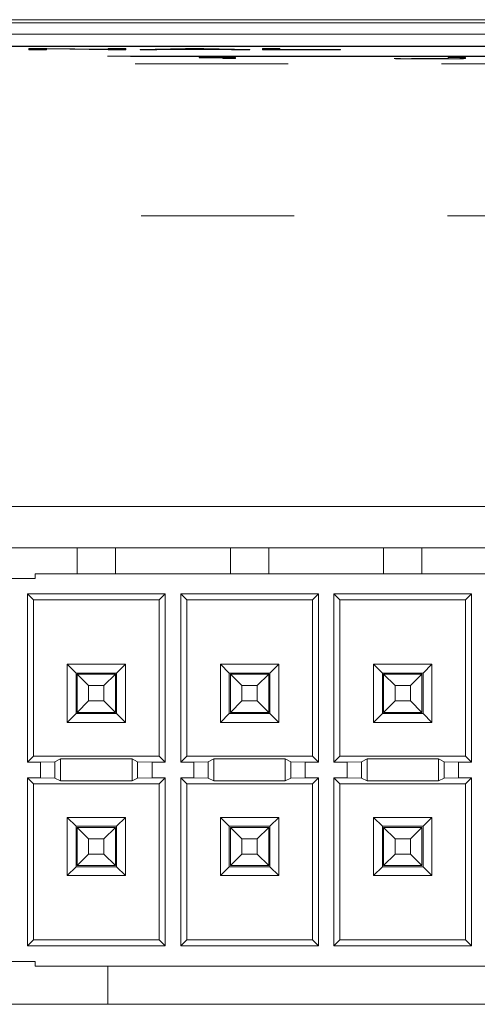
# Model space of a CAD drawing. Header units: inches. Extents: x 0.3 to 21.7, y 0.5 to 16.5.
# Tile 9 of 37: x 6.2 to 6.5, y 6.4 to 7. Entities that reach past the tile are written whole.
import ezdxf

# ---------------------------------------------------------------- set-up
doc = ezdxf.new("R2010")
doc.units = ezdxf.units.IN
doc.header["$MEASUREMENT"] = 0
doc.linetypes.add('PHANTOM', pattern=[0.5, 0.25, -0.05, 0.05, -0.05, 0.05, -0.05])

msp = doc.modelspace()

# ---------------------------------------------------------------- linework, layer by layer
at = {"color": 7, "linetype": 'Continuous', "lineweight": 15}
for p, q in [((9.55318, 7.03165), (4.59318, 7.03165)), ((5.64818, 7.02969), (8.49818, 7.02969)), ((8.49818, 7.02227), (5.64818, 7.02227)), ((6.84158, 7.0143), (5.35158, 7.0143)), ((5.36658, 7.01417), (6.82658, 7.01417)), ((5.36658, 7.01407), (6.82658, 7.01407)), ((6.20193, 7.01287), (6.21361, 7.01287)), ((6.20193, 7.01216), (6.20193, 7.01287)), ((6.21334, 7.01216), (6.20193, 7.01216)), ((6.20193, 7.01216), (6.20193, 7.01206)), ((6.21334, 7.01206), (6.20193, 7.01206)), ((6.21334, 7.01273), (6.21334, 7.01216)), ((6.21334, 7.01216), (6.21334, 7.01206)), ((6.21361, 7.01287), (6.25033, 7.01236)), ((6.25362, 7.01216), (6.21617, 7.01268)), ((6.21617, 7.01268), (6.21617, 7.01258)), ((6.25362, 7.01206), (6.21617, 7.01258)), ((6.26519, 7.01216), (6.25362, 7.01216)), ((6.25362, 7.01216), (6.25362, 7.01206)), ((6.26519, 7.01206), (6.25362, 7.01206)), ((6.25378, 7.0123), (6.25378, 7.01287)), ((6.25378, 7.01287), (6.26519, 7.01287)), ((6.26519, 7.01287), (6.26519, 7.01216)), ((6.26519, 7.01216), (6.26519, 7.01206)), ((6.27452, 7.01216), (6.30405, 7.01287)), ((6.28549, 7.01216), (6.27452, 7.01216)), ((6.27452, 7.01216), (6.27452, 7.01206)), ((6.28549, 7.01206), (6.27452, 7.01206)), ((6.29407, 7.01237), (6.28549, 7.01216)), ((6.29407, 7.01227), (6.28549, 7.01206)), ((6.28549, 7.01216), (6.28549, 7.01206)), ((6.29407, 7.01237), (6.29407, 7.01227)), ((6.32573, 7.01237), (6.29407, 7.01237)), ((6.32573, 7.01227), (6.29407, 7.01227)), ((6.31006, 7.01277), (6.29745, 7.01245)), ((6.29745, 7.01245), (6.32251, 7.01245)), ((6.31006, 7.01267), (6.30146, 7.01245)), ((6.30405, 7.01287), (6.31612, 7.01287)), ((6.32251, 7.01245), (6.31006, 7.01277)), ((6.31006, 7.01277), (6.31006, 7.01267)), ((6.31855, 7.01245), (6.31006, 7.01267)), ((6.31612, 7.01287), (6.34608, 7.01216)), ((6.32573, 7.01237), (6.32573, 7.01227)), ((6.33424, 7.01216), (6.32573, 7.01237)), ((6.33424, 7.01206), (6.32573, 7.01227)), ((6.33424, 7.01216), (6.33424, 7.01206)), ((6.34608, 7.01216), (6.33424, 7.01216)), ((6.34608, 7.01206), (6.33424, 7.01206)), ((6.34608, 7.01216), (6.34608, 7.01206)), ((6.35438, 7.01216), (6.35438, 7.01287)), ((6.35438, 7.01287), (6.36579, 7.01287)), ((6.4052, 7.01216), (6.35438, 7.01216)), ((6.35438, 7.01216), (6.35438, 7.01206)), ((6.4052, 7.01206), (6.35438, 7.01206)), ((6.36579, 7.01287), (6.36579, 7.01224)), ((6.36579, 7.01224), (6.4052, 7.01224)), ((6.4052, 7.01224), (6.4052, 7.01216)), ((6.4052, 7.01216), (6.4052, 7.01206)), ((6.25318, 7.00782), (6.26818, 7.00759)), ((6.25318, 7.00782), (6.26818, 7.00759)), ((7.19818, 7.00787), (6.25818, 7.00787)), ((6.26818, 7.00759), (6.26818, 7.00769)), ((6.27318, 7.00774), (7.18318, 7.00774)), ((6.27318, 7.00764), (7.18318, 7.00764)), ((6.31316, 7.00685), (6.31316, 7.00691)), ((6.32859, 7.00685), (6.31316, 7.00685)), ((6.31316, 7.00685), (6.31316, 7.00675)), ((6.32859, 7.00675), (6.31316, 7.00675)), ((6.32859, 7.00643), (6.32859, 7.00685)), ((6.33675, 7.00643), (6.32859, 7.00643)), ((6.32859, 7.00643), (6.32859, 7.00633)), ((6.33675, 7.00633), (6.32859, 7.00633)), ((6.33064, 7.00702), (6.33675, 7.00702)), ((6.33675, 7.00702), (6.33675, 7.00643)), ((6.33675, 7.00643), (6.33675, 7.00633)), ((6.44025, 7.00637), (6.44025, 7.00627)), ((6.46364, 7.00616), (6.46364, 7.00606)), ((6.47551, 7.00641), (6.47551, 7.00687)), ((6.47551, 7.00687), (6.48692, 7.00687)), ((6.48692, 7.00687), (6.48692, 7.00637)), ((6.84658, 6.71397), (5.24658, 6.71397)), ((6.12093, 6.68697), (6.80343, 6.68697)), ((6.23343, 6.66997), (6.23343, 6.68697)), ((6.25843, 6.66997), (6.25843, 6.68697)), ((6.33343, 6.66997), (6.33343, 6.68697)), ((6.35843, 6.66997), (6.35843, 6.68697)), ((6.43343, 6.66997), (6.43343, 6.68697)), ((6.45843, 6.66997), (6.45843, 6.68697)), ((6.20593, 6.66697), (6.12093, 6.66697)), ((6.20593, 6.66997), (6.20593, 6.66697)), ((6.80343, 6.66997), (6.20593, 6.66997)), ((6.29086, 6.6569), (6.201, 6.6569)), ((6.201, 6.6569), (6.201, 6.54705)), ((6.201, 6.6569), (6.20493, 6.65297)), ((6.28693, 6.65297), (6.20493, 6.65297)), ((6.20493, 6.65297), (6.20493, 6.55097)), ((6.29086, 6.6569), (6.28693, 6.65297)), ((6.28693, 6.55097), (6.28693, 6.65297)), ((6.29086, 6.54705), (6.29086, 6.6569)), ((6.39086, 6.6569), (6.301, 6.6569)), ((6.301, 6.6569), (6.301, 6.54705)), ((6.301, 6.6569), (6.30493, 6.65297)), ((6.38693, 6.65297), (6.30493, 6.65297)), ((6.30493, 6.65297), (6.30493, 6.55097)), ((6.39086, 6.6569), (6.38693, 6.65297)), ((6.38693, 6.55097), (6.38693, 6.65297)), ((6.39086, 6.54705), (6.39086, 6.6569)), ((6.49086, 6.6569), (6.401, 6.6569)), ((6.401, 6.6569), (6.401, 6.54705)), ((6.401, 6.6569), (6.40493, 6.65297)), ((6.48693, 6.65297), (6.40493, 6.65297)), ((6.40493, 6.65297), (6.40493, 6.55097)), ((6.49086, 6.6569), (6.48693, 6.65297)), ((6.48693, 6.55097), (6.48693, 6.65297)), ((6.49086, 6.54705), (6.49086, 6.6569)), ((6.22691, 6.611), (6.23268, 6.60522)), ((6.22691, 6.611), (6.26495, 6.611)), ((6.22691, 6.57295), (6.22691, 6.611)), ((6.25918, 6.60522), (6.26495, 6.611)), ((6.26495, 6.57295), (6.26495, 6.611)), ((6.32691, 6.57295), (6.32691, 6.611)), ((6.32691, 6.611), (6.36495, 6.611)), ((6.32691, 6.611), (6.33268, 6.60522)), ((6.35918, 6.60522), (6.36495, 6.611)), ((6.36495, 6.57295), (6.36495, 6.611)), ((6.42691, 6.57295), (6.42691, 6.611)), ((6.42691, 6.611), (6.46495, 6.611)), ((6.42691, 6.611), (6.43268, 6.60522)), ((6.45918, 6.60522), (6.46495, 6.611)), ((6.46495, 6.57295), (6.46495, 6.611)), ((6.23268, 6.60522), (6.25918, 6.60522)), ((6.23268, 6.57872), (6.23268, 6.60522)), ((6.23343, 6.57947), (6.23343, 6.60447)), ((6.23343, 6.60447), (6.24093, 6.59697)), ((6.23343, 6.60447), (6.25843, 6.60447)), ((6.25843, 6.60447), (6.25093, 6.59697)), ((6.25843, 6.60447), (6.25843, 6.57947)), ((6.25918, 6.57872), (6.25918, 6.60522)), ((6.33268, 6.60522), (6.35918, 6.60522)), ((6.33268, 6.57872), (6.33268, 6.60522)), ((6.33343, 6.60447), (6.35843, 6.60447)), ((6.33343, 6.60447), (6.34093, 6.59697)), ((6.33343, 6.57947), (6.33343, 6.60447)), ((6.35843, 6.60447), (6.35093, 6.59697)), ((6.35843, 6.60447), (6.35843, 6.57947)), ((6.35918, 6.57872), (6.35918, 6.60522)), ((6.43268, 6.60522), (6.45918, 6.60522)), ((6.43268, 6.57872), (6.43268, 6.60522)), ((6.43343, 6.57947), (6.43343, 6.60447)), ((6.43343, 6.60447), (6.44093, 6.59697)), ((6.43343, 6.60447), (6.45843, 6.60447)), ((6.45843, 6.60447), (6.45093, 6.59697)), ((6.45843, 6.60447), (6.45843, 6.57947)), ((6.45918, 6.57872), (6.45918, 6.60522)), ((6.24093, 6.59697), (6.24093, 6.58697)), ((6.25093, 6.59697), (6.24093, 6.59697)), ((6.25093, 6.58697), (6.25093, 6.59697)), ((6.35093, 6.59697), (6.34093, 6.59697)), ((6.34093, 6.59697), (6.34093, 6.58697)), ((6.35093, 6.58697), (6.35093, 6.59697)), ((6.44093, 6.59697), (6.44093, 6.58697)), ((6.45093, 6.59697), (6.44093, 6.59697)), ((6.45093, 6.58697), (6.45093, 6.59697)), ((6.24093, 6.58697), (6.23343, 6.57947)), ((6.24093, 6.58697), (6.25093, 6.58697)), ((6.25093, 6.58697), (6.25843, 6.57947)), ((6.34093, 6.58697), (6.33343, 6.57947)), ((6.34093, 6.58697), (6.35093, 6.58697)), ((6.35093, 6.58697), (6.35843, 6.57947)), ((6.44093, 6.58697), (6.43343, 6.57947)), ((6.44093, 6.58697), (6.45093, 6.58697)), ((6.45093, 6.58697), (6.45843, 6.57947)), ((6.23268, 6.57872), (6.22691, 6.57295)), ((6.25918, 6.57872), (6.23268, 6.57872)), ((6.25843, 6.57947), (6.23343, 6.57947)), ((6.26495, 6.57295), (6.25918, 6.57872)), ((6.33268, 6.57872), (6.32691, 6.57295)), ((6.35918, 6.57872), (6.33268, 6.57872)), ((6.35843, 6.57947), (6.33343, 6.57947)), ((6.36495, 6.57295), (6.35918, 6.57872)), ((6.43268, 6.57872), (6.42691, 6.57295)), ((6.45918, 6.57872), (6.43268, 6.57872)), ((6.45843, 6.57947), (6.43343, 6.57947)), ((6.46495, 6.57295), (6.45918, 6.57872)), ((6.26495, 6.57295), (6.22691, 6.57295)), ((6.36495, 6.57295), (6.32691, 6.57295)), ((6.46495, 6.57295), (6.42691, 6.57295)), ((6.201, 6.54705), (6.20493, 6.55097)), ((6.20493, 6.55097), (6.28693, 6.55097)), ((6.22262, 6.54914), (6.21895, 6.54731)), ((6.26924, 6.54914), (6.22262, 6.54914)), ((6.22262, 6.54914), (6.22262, 6.53481)), ((6.27291, 6.54731), (6.26924, 6.54914)), ((6.26924, 6.54914), (6.26924, 6.53481)), ((6.29086, 6.54705), (6.28693, 6.55097)), ((6.301, 6.54705), (6.30493, 6.55097)), ((6.30493, 6.55097), (6.38693, 6.55097)), ((6.32262, 6.54914), (6.31895, 6.54731)), ((6.36924, 6.54914), (6.32262, 6.54914)), ((6.32262, 6.54914), (6.32262, 6.53481)), ((6.37291, 6.54731), (6.36924, 6.54914)), ((6.36924, 6.54914), (6.36924, 6.53481)), ((6.39086, 6.54705), (6.38693, 6.55097)), ((6.401, 6.54705), (6.40493, 6.55097)), ((6.40493, 6.55097), (6.48693, 6.55097)), ((6.42262, 6.54914), (6.41895, 6.54731)), ((6.46924, 6.54914), (6.42262, 6.54914)), ((6.42262, 6.54914), (6.42262, 6.53481)), ((6.47291, 6.54731), (6.46924, 6.54914)), ((6.46924, 6.54914), (6.46924, 6.53481)), ((6.49086, 6.54705), (6.48693, 6.55097)), ((6.201, 6.54705), (6.20958, 6.54705)), ((6.21895, 6.54731), (6.20958, 6.54705)), ((6.20958, 6.54705), (6.20958, 6.5369)), ((6.21895, 6.54731), (6.21895, 6.53664)), ((6.28228, 6.54705), (6.27291, 6.54731)), ((6.27291, 6.53664), (6.27291, 6.54731)), ((6.28228, 6.54705), (6.28228, 6.5369)), ((6.28228, 6.54705), (6.29086, 6.54705)), ((6.301, 6.54705), (6.30958, 6.54705)), ((6.31895, 6.54731), (6.30958, 6.54705)), ((6.30958, 6.54705), (6.30958, 6.5369)), ((6.31895, 6.54731), (6.31895, 6.53664)), ((6.37291, 6.53664), (6.37291, 6.54731)), ((6.38228, 6.54705), (6.37291, 6.54731)), ((6.38228, 6.54705), (6.38228, 6.5369)), ((6.38228, 6.54705), (6.39086, 6.54705)), ((6.401, 6.54705), (6.40958, 6.54705)), ((6.41895, 6.54731), (6.40958, 6.54705)), ((6.40958, 6.54705), (6.40958, 6.5369)), ((6.41895, 6.54731), (6.41895, 6.53664)), ((6.47291, 6.53664), (6.47291, 6.54731)), ((6.48228, 6.54705), (6.47291, 6.54731)), ((6.48228, 6.54705), (6.48228, 6.5369)), ((6.48228, 6.54705), (6.49086, 6.54705)), ((6.201, 6.5369), (6.20958, 6.5369)), ((6.201, 6.42705), (6.201, 6.5369)), ((6.201, 6.5369), (6.20493, 6.53297)), ((6.21895, 6.53664), (6.20958, 6.5369)), ((6.22262, 6.53481), (6.21895, 6.53664)), ((6.27291, 6.53664), (6.26924, 6.53481)), ((6.28228, 6.5369), (6.27291, 6.53664)), ((6.28228, 6.5369), (6.29086, 6.5369)), ((6.29086, 6.5369), (6.28693, 6.53297)), ((6.29086, 6.5369), (6.29086, 6.42705)), ((6.301, 6.5369), (6.30958, 6.5369)), ((6.301, 6.42705), (6.301, 6.5369)), ((6.301, 6.5369), (6.30493, 6.53297)), ((6.31895, 6.53664), (6.30958, 6.5369)), ((6.32262, 6.53481), (6.31895, 6.53664)), ((6.37291, 6.53664), (6.36924, 6.53481)), ((6.38228, 6.5369), (6.37291, 6.53664)), ((6.38228, 6.5369), (6.39086, 6.5369)), ((6.39086, 6.5369), (6.38693, 6.53297)), ((6.39086, 6.5369), (6.39086, 6.42705)), ((6.401, 6.5369), (6.40958, 6.5369)), ((6.401, 6.42705), (6.401, 6.5369)), ((6.401, 6.5369), (6.40493, 6.53297)), ((6.41895, 6.53664), (6.40958, 6.5369)), ((6.42262, 6.53481), (6.41895, 6.53664)), ((6.47291, 6.53664), (6.46924, 6.53481)), ((6.48228, 6.5369), (6.47291, 6.53664)), ((6.48228, 6.5369), (6.49086, 6.5369)), ((6.49086, 6.5369), (6.48693, 6.53297)), ((6.49086, 6.5369), (6.49086, 6.42705)), ((6.20493, 6.43097), (6.20493, 6.53297)), ((6.20493, 6.53297), (6.28693, 6.53297)), ((6.26924, 6.53481), (6.22262, 6.53481)), ((6.28693, 6.53297), (6.28693, 6.43097)), ((6.30493, 6.43097), (6.30493, 6.53297)), ((6.30493, 6.53297), (6.38693, 6.53297)), ((6.36924, 6.53481), (6.32262, 6.53481)), ((6.38693, 6.53297), (6.38693, 6.43097)), ((6.40493, 6.43097), (6.40493, 6.53297)), ((6.40493, 6.53297), (6.48693, 6.53297)), ((6.46924, 6.53481), (6.42262, 6.53481)), ((6.48693, 6.53297), (6.48693, 6.43097)), ((6.26495, 6.511), (6.22691, 6.511)), ((6.22691, 6.511), (6.22691, 6.47295)), ((6.23268, 6.50522), (6.22691, 6.511)), ((6.26495, 6.511), (6.25918, 6.50522)), ((6.26495, 6.511), (6.26495, 6.47295)), ((6.36495, 6.511), (6.32691, 6.511)), ((6.32691, 6.511), (6.32691, 6.47295)), ((6.33268, 6.50522), (6.32691, 6.511)), ((6.36495, 6.511), (6.35918, 6.50522)), ((6.36495, 6.511), (6.36495, 6.47295)), ((6.46495, 6.511), (6.42691, 6.511)), ((6.42691, 6.511), (6.42691, 6.47295)), ((6.43268, 6.50522), (6.42691, 6.511)), ((6.46495, 6.511), (6.45918, 6.50522)), ((6.46495, 6.511), (6.46495, 6.47295)), ((6.23268, 6.50522), (6.23268, 6.47872)), ((6.25918, 6.50522), (6.23268, 6.50522)), ((6.23343, 6.50447), (6.25843, 6.50447)), ((6.23343, 6.50447), (6.24093, 6.49697)), ((6.23343, 6.47947), (6.23343, 6.50447)), ((6.25843, 6.50447), (6.25093, 6.49697)), ((6.25843, 6.50447), (6.25843, 6.47947)), ((6.25918, 6.50522), (6.25918, 6.47872)), ((6.33268, 6.50522), (6.33268, 6.47872)), ((6.35918, 6.50522), (6.33268, 6.50522)), ((6.33343, 6.50447), (6.35843, 6.50447)), ((6.33343, 6.50447), (6.34093, 6.49697)), ((6.33343, 6.47947), (6.33343, 6.50447)), ((6.35843, 6.50447), (6.35093, 6.49697)), ((6.35843, 6.50447), (6.35843, 6.47947)), ((6.35918, 6.50522), (6.35918, 6.47872)), ((6.45918, 6.50522), (6.43268, 6.50522)), ((6.43268, 6.50522), (6.43268, 6.47872)), ((6.43343, 6.50447), (6.45843, 6.50447)), ((6.43343, 6.50447), (6.44093, 6.49697)), ((6.43343, 6.47947), (6.43343, 6.50447)), ((6.45843, 6.50447), (6.45093, 6.49697)), ((6.45843, 6.50447), (6.45843, 6.47947)), ((6.45918, 6.50522), (6.45918, 6.47872)), ((6.24093, 6.49697), (6.24093, 6.48697)), ((6.25093, 6.49697), (6.24093, 6.49697)), ((6.25093, 6.48697), (6.25093, 6.49697)), ((6.35093, 6.49697), (6.34093, 6.49697)), ((6.34093, 6.49697), (6.34093, 6.48697)), ((6.35093, 6.48697), (6.35093, 6.49697)), ((6.45093, 6.49697), (6.44093, 6.49697)), ((6.44093, 6.49697), (6.44093, 6.48697)), ((6.45093, 6.48697), (6.45093, 6.49697)), ((6.24093, 6.48697), (6.23343, 6.47947)), ((6.24093, 6.48697), (6.25093, 6.48697)), ((6.25093, 6.48697), (6.25843, 6.47947)), ((6.34093, 6.48697), (6.33343, 6.47947)), ((6.34093, 6.48697), (6.35093, 6.48697)), ((6.35093, 6.48697), (6.35843, 6.47947)), ((6.44093, 6.48697), (6.43343, 6.47947)), ((6.44093, 6.48697), (6.45093, 6.48697)), ((6.45093, 6.48697), (6.45843, 6.47947)), ((6.22691, 6.47295), (6.23268, 6.47872)), ((6.23268, 6.47872), (6.25918, 6.47872)), ((6.25843, 6.47947), (6.23343, 6.47947)), ((6.25918, 6.47872), (6.26495, 6.47295)), ((6.32691, 6.47295), (6.33268, 6.47872)), ((6.33268, 6.47872), (6.35918, 6.47872)), ((6.35843, 6.47947), (6.33343, 6.47947)), ((6.35918, 6.47872), (6.36495, 6.47295)), ((6.42691, 6.47295), (6.43268, 6.47872)), ((6.43268, 6.47872), (6.45918, 6.47872)), ((6.45843, 6.47947), (6.43343, 6.47947)), ((6.45918, 6.47872), (6.46495, 6.47295)), ((6.22691, 6.47295), (6.26495, 6.47295)), ((6.32691, 6.47295), (6.36495, 6.47295)), ((6.42691, 6.47295), (6.46495, 6.47295)), ((6.201, 6.42705), (6.20493, 6.43097)), ((6.29086, 6.42705), (6.201, 6.42705)), ((6.28693, 6.43097), (6.20493, 6.43097)), ((6.29086, 6.42705), (6.28693, 6.43097)), ((6.301, 6.42705), (6.30493, 6.43097)), ((6.39086, 6.42705), (6.301, 6.42705)), ((6.38693, 6.43097), (6.30493, 6.43097)), ((6.39086, 6.42705), (6.38693, 6.43097)), ((6.401, 6.42705), (6.40493, 6.43097)), ((6.49086, 6.42705), (6.401, 6.42705)), ((6.48693, 6.43097), (6.40493, 6.43097)), ((6.49086, 6.42705), (6.48693, 6.43097)), ((6.20593, 6.41697), (6.09593, 6.41697)), ((6.20593, 6.41397), (6.20593, 6.41697)), ((6.80343, 6.41397), (6.20593, 6.41397)), ((6.25343, 6.38897), (6.25343, 6.41397)), ((6.15158, 6.38897), (6.84658, 6.38897))]:
    msp.add_line(p, q, dxfattribs=at)
at = {"color": 7, "linetype": 'PHANTOM', "lineweight": 0}
for p, q in [((6.27318, 7.00774), (6.27318, 7.00764)), ((5.17124, 7.00284), (8.97512, 7.00284)), ((8.97512, 6.90372), (5.17124, 6.90372))]:
    msp.add_line(p, q, dxfattribs=at)
at = {"color": 7, "linetype": 'Continuous', "lineweight": 15}
for centre, radius, start, end in [((6.25692, 6.86505), 0.14283, 89.49445, 91.50046), ((6.27195, 6.86165), 0.14609, 89.51689, 91.47801), ((6.27194, 6.86481), 0.14284, 89.50124, 91.50711)]:
    msp.add_arc(centre, radius, start, end, dxfattribs=at)
for points, knots in [([(6.21617, 7.01268), (6.21557, 7.01269), (6.21449, 7.01271), (6.21369, 7.01273), (6.21334, 7.01273)], [0, 0, 0, 0, 0.559947, 1, 1, 1, 1]), ([(6.21617, 7.01258), (6.21557, 7.01259), (6.21449, 7.01261), (6.21369, 7.01263), (6.21334, 7.01263)], [0, 0, 0, 0, 0.559947, 1, 1, 1, 1]), ([(6.25033, 7.01236), (6.25107, 7.01234), (6.25239, 7.01232), (6.25336, 7.0123), (6.25378, 7.0123)], [0, 0, 0, 0, 0.560139, 1, 1, 1, 1]), ([(6.31316, 7.00691), (6.31542, 7.00691), (6.31991, 7.00691), (6.32598, 7.00693), (6.32971, 7.00698), (6.33033, 7.00701), (6.33064, 7.00702)], [0, 0, 0, 0, 0.281055, 0.56036, 0.779677, 1, 1, 1, 1]), ([(6.46364, 7.00616), (6.45998, 7.00616), (6.45269, 7.00616), (6.44404, 7.00622), (6.44066, 7.0063), (6.44039, 7.00635), (6.44025, 7.00637)], [0, 0, 0, 0, 0.280657, 0.558415, 0.778753, 1, 1, 1, 1]), ([(6.46364, 7.00606), (6.45998, 7.00606), (6.45269, 7.00606), (6.44404, 7.00612), (6.44066, 7.0062), (6.44039, 7.00625), (6.44025, 7.00627)], [0, 0, 0, 0, 0.280657, 0.558415, 0.778753, 1, 1, 1, 1]), ([(6.45166, 7.00637), (6.45174, 7.00635), (6.45189, 7.00632), (6.45391, 7.00627), (6.45873, 7.00624), (6.46202, 7.00624), (6.46367, 7.00624)], [0, 0, 0, 0, 0.281515, 0.56054, 0.779375, 1, 1, 1, 1]), ([(6.48692, 7.00637), (6.48676, 7.00634), (6.48642, 7.00627), (6.48093, 7.00619), (6.47213, 7.00616), (6.46647, 7.00616), (6.46364, 7.00616)], [0, 0, 0, 0, 0.2810026, 0.5589026, 0.7788739, 1, 1, 1, 1]), ([(6.48692, 7.00627), (6.48676, 7.00624), (6.48642, 7.00617), (6.48093, 7.00609), (6.47213, 7.00606), (6.46647, 7.00606), (6.46364, 7.00606)], [0, 0, 0, 0, 0.2810027, 0.5589027, 0.778874, 1, 1, 1, 1]), ([(6.46367, 7.00624), (6.46489, 7.00624), (6.46732, 7.00624), (6.47053, 7.00625), (6.47288, 7.00627), (6.4738, 7.00628), (6.47427, 7.00629)], [0, 0, 0, 0, 0.280303, 0.5599573, 0.7799069, 1, 1, 1, 1]), ([(6.47427, 7.00629), (6.47475, 7.00631), (6.47563, 7.00635), (6.47555, 7.00639), (6.47551, 7.00641)], [0, 0, 0, 0, 0.5587, 1, 1, 1, 1])]:
    msp.add_open_spline(points, degree=3, knots=knots, dxfattribs=at)
msp.add_open_spline([(6.45166, 7.00638), (6.45166, 7.00637)], degree=1, dxfattribs=at)

doc.saveas('drawing.dxf')
